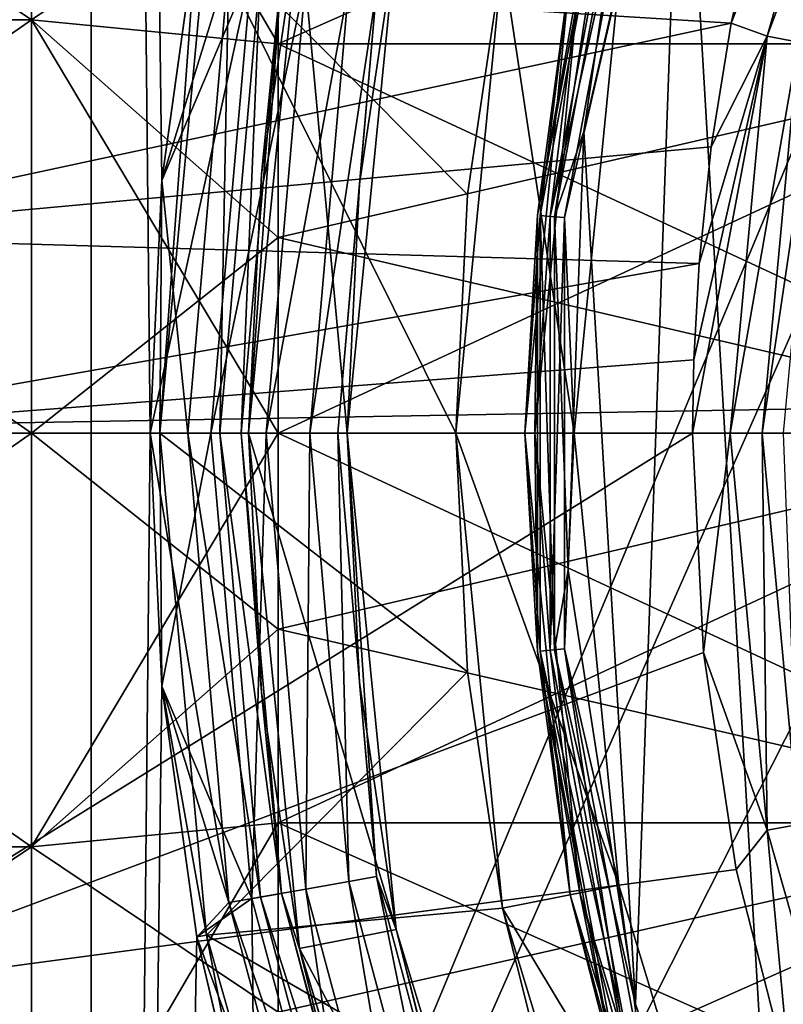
# Model space of a CAD drawing. Header units: millimetres. Extents: x -143 to 143, y -35 to 35.
# Tile 98 of 256: x -89.56 to -85.69, y -2.9 to 2.1. Entities that reach past the tile are written whole.
import ezdxf

# ---------------------------------------------------------------- set-up
doc = ezdxf.new("R2010")
doc.units = ezdxf.units.MM
doc.header["$LTSCALE"] = 65.185185
for name, color, linetype in [('113', 7, 'CONTINUOUS'), ('114', 7, 'CONTINUOUS'), ('115', 7, 'CONTINUOUS'), ('211', 7, 'CONTINUOUS'), ('212', 7, 'CONTINUOUS'), ('299', 7, 'CONTINUOUS'), ('300', 7, 'CONTINUOUS'), ('301', 7, 'CONTINUOUS'), ('302', 7, 'CONTINUOUS'), ('303', 7, 'CONTINUOUS'), ('304', 7, 'CONTINUOUS'), ('306', 7, 'CONTINUOUS'), ('307', 7, 'CONTINUOUS'), ('309', 7, 'CONTINUOUS'), ('439', 7, 'CONTINUOUS'), ('440', 7, 'CONTINUOUS'), ('443', 7, 'CONTINUOUS'), ('444', 7, 'CONTINUOUS'), ('445', 7, 'CONTINUOUS'), ('448', 7, 'CONTINUOUS'), ('449', 7, 'CONTINUOUS'), ('45', 7, 'CONTINUOUS'), ('450', 7, 'CONTINUOUS'), ('452', 7, 'CONTINUOUS'), ('453', 7, 'CONTINUOUS'), ('454', 7, 'CONTINUOUS'), ('48', 7, 'CONTINUOUS'), ('49', 7, 'CONTINUOUS'), ('50', 7, 'CONTINUOUS'), ('51', 7, 'CONTINUOUS'), ('52', 7, 'CONTINUOUS'), ('71', 7, 'CONTINUOUS'), ('90', 7, 'CONTINUOUS')]:
    doc.layers.add(name, color=color, linetype=linetype)

msp = doc.modelspace()

# ---------------------------------------------------------------- linework, layer by layer
at = {"layer": '113', "linetype": 'CONTINUOUS'}
for points in [[(-89.5, 14.6045, -14.5), (-68.5, 14.6045, -14.5), (-68.5, -14.6045, -14.5), (-89.5, 14.6045, -14.5)], [(-89.5, 14.6045, -14.5), (-68.5, -14.6045, -14.5), (-89.5, -14.6045, -14.5), (-89.5, 14.6045, -14.5)]]:
    msp.add_3dface(points, dxfattribs=at)
at = {"layer": '114', "linetype": 'CONTINUOUS'}
for points in [[(-89.5, 13.8702, -19.2355), (-89.5, 14.6045, -14.5), (-89.5, -14.6045, -14.5), (-89.5, 13.8702, -19.2355)], [(-89.5, 13.357, -24), (-89.5, 13.8702, -19.2355), (-89.5, -14.6045, -14.5), (-89.5, 13.357, -24)], [(-89.5, -13.357, -24), (-89.5, 13.357, -24), (-89.5, -13.8702, -19.2355), (-89.5, -13.357, -24)], [(-89.5, 13.357, -24), (-89.5, -14.6045, -14.5), (-89.5, -13.8702, -19.2355), (-89.5, 13.357, -24)]]:
    msp.add_3dface(points, dxfattribs=at)
at = {"layer": '115', "linetype": 'CONTINUOUS'}
for points in [[(-89.5, 13.357, -24), (-89.5, -13.357, -24), (-83.6071, -2.7964, -24), (-89.5, 13.357, -24)], [(-83.6071, 2.7965, -24), (-89.5, 13.357, -24), (-84.0004, 0.946, -24), (-83.6071, 2.7965, -24)], [(-84.0004, 0.946, -24), (-89.5, 13.357, -24), (-84.0004, -0.9459, -24), (-84.0004, 0.946, -24)], [(-84.0004, -0.9459, -24), (-89.5, 13.357, -24), (-83.6071, -2.7964, -24), (-84.0004, -0.9459, -24)], [(-83.6071, -2.7964, -24), (-89.5, -13.357, -24), (-82.8377, -4.5247, -24), (-83.6071, -2.7964, -24)]]:
    msp.add_3dface(points, dxfattribs=at)
at = {"layer": '211', "linetype": 'CONTINUOUS'}
for points in [[(-86.7204, 2.3313, -46.5677), (-86.95, 0, -46.5677), (-86.7204, 2.3313, -44.7), (-86.7204, 2.3313, -46.5677)], [(-86.7204, 2.3313, -44.7), (-86.95, 0, -46.5677), (-86.95, 0, -44.7), (-86.7204, 2.3313, -44.7)], [(-86.95, 0, -46.5677), (-86.7204, -2.3313, -46.5677), (-86.95, 0, -44.7), (-86.95, 0, -46.5677)], [(-86.95, 0, -44.7), (-86.7204, -2.3313, -46.5677), (-86.7204, -2.3313, -44.7), (-86.95, 0, -44.7)], [(-86.7204, -2.3313, -46.5677), (-86.0404, -4.5731, -46.5677), (-86.7204, -2.3313, -44.7), (-86.7204, -2.3313, -46.5677)], [(-86.7204, -2.3313, -44.7), (-86.0404, -4.5731, -46.5677), (-86.0404, -4.573, -44.7), (-86.7204, -2.3313, -44.7)]]:
    msp.add_3dface(points, dxfattribs=at)
at = {"layer": '212', "linetype": 'CONTINUOUS'}
for points in [[(-86.4681, 3.263, -44.6001), (-86.7204, 2.3313, -44.7), (-86.8724, 1.1001, -44.6001), (-86.4681, 3.263, -44.6001)], [(-86.3976, 3.2429, -44.5268), (-86.4681, 3.263, -44.6001), (-86.8724, 1.1001, -44.6001), (-86.3976, 3.2429, -44.5268)], [(-86.7994, 1.0934, -44.5268), (-86.3976, 3.2429, -44.5268), (-86.8724, 1.1001, -44.6001), (-86.7994, 1.0934, -44.5268)], [(-86.3976, 3.2429, -44.5268), (-86.7994, 1.0934, -44.5268), (-86.5242, 2.2923, -44.5), (-86.3976, 3.2429, -44.5268)], [(-86.7204, 2.3313, -44.7), (-86.95, 0, -44.7), (-86.8724, 1.1001, -44.6001), (-86.7204, 2.3313, -44.7)], [(-86.5242, 2.2923, -44.5), (-86.7994, 1.0934, -44.5268), (-86.75, 0, -44.5), (-86.5242, 2.2923, -44.5)], [(-86.8724, 1.1001, -44.6001), (-86.95, 0, -44.7), (-86.8724, -1.1001, -44.6001), (-86.8724, 1.1001, -44.6001)], [(-86.7994, 1.0934, -44.5268), (-86.8724, 1.1001, -44.6001), (-86.8724, -1.1001, -44.6001), (-86.7994, 1.0934, -44.5268)], [(-86.7994, -1.0934, -44.5268), (-86.7994, 1.0934, -44.5268), (-86.8724, -1.1001, -44.6001), (-86.7994, -1.0934, -44.5268)], [(-86.7994, 1.0934, -44.5268), (-86.7994, -1.0934, -44.5268), (-86.75, 0, -44.5), (-86.7994, 1.0934, -44.5268)], [(-86.95, 0, -44.7), (-86.7204, -2.3313, -44.7), (-86.8724, -1.1001, -44.6001), (-86.95, 0, -44.7)], [(-86.75, 0, -44.5), (-86.7994, -1.0934, -44.5268), (-86.5242, -2.2923, -44.5), (-86.75, 0, -44.5)], [(-86.7994, -1.0934, -44.5268), (-86.8724, -1.1001, -44.6001), (-86.4681, -3.263, -44.6001), (-86.7994, -1.0934, -44.5268)], [(-86.7994, -1.0934, -44.5268), (-86.3976, -3.2429, -44.5268), (-86.5242, -2.2923, -44.5), (-86.7994, -1.0934, -44.5268)], [(-86.3976, -3.2429, -44.5268), (-86.7994, -1.0934, -44.5268), (-86.4681, -3.263, -44.6001), (-86.3976, -3.2429, -44.5268)], [(-86.8724, -1.1001, -44.6001), (-86.7204, -2.3313, -44.7), (-86.4681, -3.263, -44.6001), (-86.8724, -1.1001, -44.6001)], [(-86.5242, -2.2923, -44.5), (-86.3976, -3.2429, -44.5268), (-85.8556, -4.4965, -44.5), (-86.5242, -2.2923, -44.5)], [(-86.7204, -2.3313, -44.7), (-86.0404, -4.573, -44.7), (-86.4681, -3.263, -44.6001), (-86.7204, -2.3313, -44.7)]]:
    msp.add_3dface(points, dxfattribs=at)
at = {"layer": '299', "linetype": 'CONTINUOUS'}
for points in [[(-88.8407, 1.2825, -56.5), (-88.6633, 2.5541, -56.5), (-88.85, 0, -56.5), (-88.8407, 1.2825, -56.5)], [(-88.85, 0, -56.5), (-88.6633, 2.5541, -56.5), (-88.6142, 2.5449, -56.5), (-88.85, 0, -56.5)], [(-88.9, 0, -56.5), (-88.8407, 1.2825, -56.5), (-88.85, 0, -56.5), (-88.9, 0, -56.5)], [(-88.8407, -1.2825, -56.5), (-88.9, 0, -56.5), (-88.85, 0, -56.5), (-88.8407, -1.2825, -56.5)], [(-88.6142, -2.5449, -56.5), (-88.8407, -1.2825, -56.5), (-88.85, 0, -56.5), (-88.6142, -2.5449, -56.5)], [(-88.6633, -2.5541, -56.5), (-88.8407, -1.2825, -56.5), (-88.6142, -2.5449, -56.5), (-88.6633, -2.5541, -56.5)], [(-88.3694, -3.8039, -56.5), (-88.6633, -2.5541, -56.5), (-88.6142, -2.5449, -56.5), (-88.3694, -3.8039, -56.5)], [(-87.9148, -5.0032, -56.5), (-88.3694, -3.8039, -56.5), (-88.6142, -2.5449, -56.5), (-87.9148, -5.0032, -56.5)]]:
    msp.add_3dface(points, dxfattribs=at)
at = {"layer": '300', "linetype": 'CONTINUOUS'}
for points in [[(-88.85, 0, -56.5), (-88.6142, 2.5449, -56.5), (-87.35, 0, -55), (-88.85, 0, -56.5)], [(-87.35, 0, -55), (-88.6142, 2.5449, -56.5), (-87.2905, 1.2105, -55), (-87.35, 0, -55)], [(-87.2905, 1.2105, -55), (-88.6142, 2.5449, -56.5), (-87.1127, 2.4094, -55), (-87.2905, 1.2105, -55)]]:
    msp.add_3dface(points, dxfattribs=at)
at = {"layer": '301', "linetype": 'CONTINUOUS'}
for points in [[(-88.6142, -2.5449, -56.5), (-88.85, 0, -56.5), (-87.2905, -1.2105, -55), (-88.6142, -2.5449, -56.5)], [(-88.85, 0, -56.5), (-87.35, 0, -55), (-87.2905, -1.2105, -55), (-88.85, 0, -56.5)], [(-87.1127, -2.4094, -55), (-88.6142, -2.5449, -56.5), (-87.2905, -1.2105, -55), (-87.1127, -2.4094, -55)], [(-86.8182, -3.585, -55), (-88.6142, -2.5449, -56.5), (-87.1127, -2.4094, -55), (-86.8182, -3.585, -55)], [(-87.9148, -5.0032, -56.5), (-88.6142, -2.5449, -56.5), (-86.8182, -3.585, -55), (-87.9148, -5.0032, -56.5)]]:
    msp.add_3dface(points, dxfattribs=at)
at = {"layer": '302', "linetype": 'CONTINUOUS'}
for points in [[(-87.2905, -1.2105, -55), (-87.35, 0, -55), (-87.1127, -2.4092, -44.5), (-87.2905, -1.2105, -55)], [(-87.1127, -2.4092, -44.5), (-87.35, 0, -55), (-87.35, 0, -44.5), (-87.1127, -2.4092, -44.5)], [(-87.1127, -2.4094, -55), (-87.2905, -1.2105, -55), (-87.1127, -2.4092, -44.5), (-87.1127, -2.4094, -55)], [(-86.4099, -4.7263, -44.5), (-87.1127, -2.4094, -55), (-87.1127, -2.4092, -44.5), (-86.4099, -4.7263, -44.5)], [(-86.8182, -3.585, -55), (-87.1127, -2.4094, -55), (-86.4099, -4.7263, -44.5), (-86.8182, -3.585, -55)]]:
    msp.add_3dface(points, dxfattribs=at)
at = {"layer": '303', "linetype": 'CONTINUOUS'}
for points in [[(-87.35, 0, -44.5), (-87.2905, 1.2105, -55), (-87.1127, 2.4092, -44.5), (-87.35, 0, -44.5)], [(-87.2905, 1.2105, -55), (-87.1127, 2.4094, -55), (-87.1127, 2.4092, -44.5), (-87.2905, 1.2105, -55)], [(-87.35, 0, -55), (-87.2905, 1.2105, -55), (-87.35, 0, -44.5), (-87.35, 0, -55)]]:
    msp.add_3dface(points, dxfattribs=at)
at = {"layer": '304', "linetype": 'CONTINUOUS'}
for points in [[(-86.75, 0, -44.5), (-87.35, 0, -44.5), (-87.1127, 2.4092, -44.5), (-86.75, 0, -44.5)], [(-86.5242, 2.2923, -44.5), (-86.75, 0, -44.5), (-87.1127, 2.4092, -44.5), (-86.5242, 2.2923, -44.5)], [(-86.75, 0, -44.5), (-86.5242, -2.2923, -44.5), (-87.35, 0, -44.5), (-86.75, 0, -44.5)], [(-86.5242, -2.2923, -44.5), (-87.1127, -2.4092, -44.5), (-87.35, 0, -44.5), (-86.5242, -2.2923, -44.5)], [(-86.5242, -2.2923, -44.5), (-85.8556, -4.4965, -44.5), (-87.1127, -2.4092, -44.5), (-86.5242, -2.2923, -44.5)], [(-85.8556, -4.4965, -44.5), (-86.4099, -4.7263, -44.5), (-87.1127, -2.4092, -44.5), (-85.8556, -4.4965, -44.5)]]:
    msp.add_3dface(points, dxfattribs=at)
at = {"layer": '306', "linetype": 'CONTINUOUS'}
for points in [[(-86.15, 0, -41.5), (-86.0945, -1.1112, -41.5), (-85.959, 0, -41.5379), (-86.15, 0, -41.5)], [(-85.959, 0, -41.5379), (-86.0945, -1.1112, -41.5), (-85.7724, -2.0137, -41.5379), (-85.959, 0, -41.5379)], [(-85.959, 0, -41.5379), (-85.7724, -2.0137, -41.5379), (-85.7966, 0, -41.6463), (-85.959, 0, -41.5379)], [(-85.6881, 0, -41.8087), (-85.7966, 0, -41.6463), (-85.6128, -1.9839, -41.6463), (-85.6881, 0, -41.8087)], [(-85.7966, 0, -41.6463), (-85.7724, -2.0137, -41.5379), (-85.6128, -1.9839, -41.6463), (-85.7966, 0, -41.6463)], [(-86.0945, -1.1112, -41.5), (-85.9283, -2.2126, -41.5), (-85.7724, -2.0137, -41.5379), (-86.0945, -1.1112, -41.5)], [(-85.7724, -2.0137, -41.5379), (-85.219, -3.9589, -41.5379), (-85.6128, -1.9839, -41.6463), (-85.7724, -2.0137, -41.5379)], [(-85.9283, -2.2126, -41.5), (-85.653, -3.2919, -41.5), (-85.7724, -2.0137, -41.5379), (-85.9283, -2.2126, -41.5)], [(-85.7724, -2.0137, -41.5379), (-85.653, -3.2919, -41.5), (-85.219, -3.9589, -41.5379), (-85.7724, -2.0137, -41.5379)]]:
    msp.add_3dface(points, dxfattribs=at)
at = {"layer": '307', "linetype": 'CONTINUOUS'}
for points in [[(-85.7569, 2.9348, -41.5), (-85.9543, 2.0796, -41.5), (-85.219, 3.9589, -41.5379), (-85.7569, 2.9348, -41.5)], [(-85.219, 3.9589, -41.5379), (-85.9543, 2.0796, -41.5), (-85.7724, 2.0137, -41.5379), (-85.219, 3.9589, -41.5379)], [(-85.219, 3.9589, -41.5379), (-85.7724, 2.0137, -41.5379), (-85.0675, 3.9002, -41.6463), (-85.219, 3.9589, -41.5379)], [(-85.0675, 3.9002, -41.6463), (-85.7724, 2.0137, -41.5379), (-85.6128, 1.9839, -41.6463), (-85.0675, 3.9002, -41.6463)], [(-85.9543, 2.0796, -41.5), (-86.055, 1.4526, -41.5), (-85.7724, 2.0137, -41.5379), (-85.9543, 2.0796, -41.5)], [(-86.15, 0, -41.5), (-85.959, 0, -41.5379), (-85.7724, 2.0137, -41.5379), (-86.15, 0, -41.5)], [(-86.1438, 0.3725, -41.5), (-86.15, 0, -41.5), (-85.7724, 2.0137, -41.5379), (-86.1438, 0.3725, -41.5)], [(-86.1166, 0.8616, -41.5), (-86.1438, 0.3725, -41.5), (-85.7724, 2.0137, -41.5379), (-86.1166, 0.8616, -41.5)], [(-86.055, 1.4526, -41.5), (-86.1166, 0.8616, -41.5), (-85.7724, 2.0137, -41.5379), (-86.055, 1.4526, -41.5)], [(-85.7724, 2.0137, -41.5379), (-85.959, 0, -41.5379), (-85.6128, 1.9839, -41.6463), (-85.7724, 2.0137, -41.5379)], [(-85.959, 0, -41.5379), (-85.7966, 0, -41.6463), (-85.6128, 1.9839, -41.6463), (-85.959, 0, -41.5379)], [(-85.7966, 0, -41.6463), (-85.5061, 1.9639, -41.8087), (-85.6128, 1.9839, -41.6463), (-85.7966, 0, -41.6463)], [(-85.7966, 0, -41.6463), (-85.6881, 0, -41.8087), (-85.5061, 1.9639, -41.8087), (-85.7966, 0, -41.6463)]]:
    msp.add_3dface(points, dxfattribs=at)
at = {"layer": '309', "linetype": 'CONTINUOUS'}
for points in [[(-85.9543, 2.0796, -41.5), (-85.7569, 2.9348, -41.5), (-90.8215, 2.3834, -41.5), (-85.9543, 2.0796, -41.5)], [(-90.9687, 1.0005, -41.5), (-85.9543, 2.0796, -41.5), (-90.8215, 2.3834, -41.5), (-90.9687, 1.0005, -41.5)], [(-86.055, 1.4526, -41.5), (-85.9543, 2.0796, -41.5), (-90.9687, 1.0005, -41.5), (-86.055, 1.4526, -41.5)], [(-86.1166, 0.8616, -41.5), (-86.055, 1.4526, -41.5), (-90.9687, 1.0005, -41.5), (-86.1166, 0.8616, -41.5)], [(-90.9999, 0, -41.5), (-86.1166, 0.8616, -41.5), (-90.9687, 1.0005, -41.5), (-90.9999, 0, -41.5)], [(-86.1438, 0.3725, -41.5), (-86.1166, 0.8616, -41.5), (-90.9999, 0, -41.5), (-86.1438, 0.3725, -41.5)], [(-86.15, 0, -41.5), (-86.1438, 0.3725, -41.5), (-90.9999, 0, -41.5), (-86.15, 0, -41.5)], [(-86.15, 0, -41.5), (-90.9999, 0, -41.5), (-90.7433, -2.8546, -41.5), (-86.15, 0, -41.5)], [(-86.0945, -1.1112, -41.5), (-86.15, 0, -41.5), (-90.7433, -2.8546, -41.5), (-86.0945, -1.1112, -41.5)], [(-85.9283, -2.2126, -41.5), (-86.0945, -1.1112, -41.5), (-90.7433, -2.8546, -41.5), (-85.9283, -2.2126, -41.5)], [(-85.653, -3.2919, -41.5), (-85.9283, -2.2126, -41.5), (-90.7433, -2.8546, -41.5), (-85.653, -3.2919, -41.5)], [(-89.9808, -5.6193, -41.5), (-85.653, -3.2919, -41.5), (-90.7433, -2.8546, -41.5), (-89.9808, -5.6193, -41.5)]]:
    msp.add_3dface(points, dxfattribs=at)
at = {"layer": '439', "linetype": 'CONTINUOUS'}
for points in [[(-91.3655, -28.3678, -57), (-91.3656, 28.3677, -57), (-89.199, 29.5119, -57), (-91.3655, -28.3678, -57)], [(-89.1989, -29.5119, -57), (-91.3655, -28.3678, -57), (-89.199, 29.5119, -57), (-89.1989, -29.5119, -57)], [(-89.1989, -29.5119, -57), (-89.199, 29.5119, -57), (-88.9, 0, -57), (-89.1989, -29.5119, -57)], [(-88.9, 0, -57), (-89.199, 29.5119, -57), (-88.8406, 1.2834, -57), (-88.9, 0, -57)], [(-88.8406, 1.2834, -57), (-89.199, 29.5119, -57), (-88.663, 2.5558, -57), (-88.8406, 1.2834, -57)], [(-88.8406, -1.2833, -57), (-89.1989, -29.5119, -57), (-88.9, 0, -57), (-88.8406, -1.2833, -57)], [(-88.663, -2.5557, -57), (-89.1989, -29.5119, -57), (-88.8406, -1.2833, -57), (-88.663, -2.5557, -57)], [(-88.3687, -3.8064, -57), (-89.1989, -29.5119, -57), (-88.663, -2.5557, -57), (-88.3687, -3.8064, -57)]]:
    msp.add_3dface(points, dxfattribs=at)
at = {"layer": '440', "linetype": 'CONTINUOUS'}
for points in [[(-88.3355, 1.3134, -57.5), (-88.2338, 2.3335, -57.309), (-88.1425, 2.6142, -57.5), (-88.3355, 1.3134, -57.5)], [(-88.8406, 1.2834, -57), (-88.663, 2.5558, -57), (-88.5004, 2.3805, -57.0381), (-88.8406, 1.2834, -57)], [(-88.8406, 1.2834, -57), (-88.5004, 2.3805, -57.0381), (-88.7087, 0, -57.0381), (-88.8406, 1.2834, -57)], [(-88.5004, 2.3805, -57.0381), (-88.5463, 0, -57.1466), (-88.7087, 0, -57.0381), (-88.5004, 2.3805, -57.0381)], [(-88.3405, 2.3523, -57.1466), (-88.5463, 0, -57.1466), (-88.5004, 2.3805, -57.0381), (-88.3405, 2.3523, -57.1466)], [(-88.3405, 2.3523, -57.1466), (-88.4379, 0, -57.309), (-88.5463, 0, -57.1466), (-88.3405, 2.3523, -57.1466)], [(-88.2338, 2.3335, -57.309), (-88.4379, 0, -57.309), (-88.3405, 2.3523, -57.1466), (-88.2338, 2.3335, -57.309)], [(-88.4379, 0, -57.309), (-88.2338, 2.3335, -57.309), (-88.4, 0, -57.5), (-88.4379, 0, -57.309)], [(-88.4, 0, -57.5), (-88.2338, 2.3335, -57.309), (-88.3355, 1.3134, -57.5), (-88.4, 0, -57.5)], [(-88.9, 0, -57), (-88.8406, 1.2834, -57), (-88.7087, 0, -57.0381), (-88.9, 0, -57)], [(-88.8406, -1.2833, -57), (-88.9, 0, -57), (-88.5004, -2.3805, -57.0381), (-88.8406, -1.2833, -57)], [(-88.9, 0, -57), (-88.7087, 0, -57.0381), (-88.5004, -2.3805, -57.0381), (-88.9, 0, -57)], [(-88.5463, 0, -57.1466), (-88.3405, -2.3523, -57.1466), (-88.7087, 0, -57.0381), (-88.5463, 0, -57.1466)], [(-88.7087, 0, -57.0381), (-88.3405, -2.3523, -57.1466), (-88.5004, -2.3805, -57.0381), (-88.7087, 0, -57.0381)], [(-88.4379, 0, -57.309), (-88.2338, -2.3335, -57.309), (-88.5463, 0, -57.1466), (-88.4379, 0, -57.309)], [(-88.5463, 0, -57.1466), (-88.2338, -2.3335, -57.309), (-88.3405, -2.3523, -57.1466), (-88.5463, 0, -57.1466)], [(-88.2338, -2.3335, -57.309), (-88.4379, 0, -57.309), (-88.3355, -1.3134, -57.5), (-88.2338, -2.3335, -57.309)], [(-88.3355, -1.3134, -57.5), (-88.4379, 0, -57.309), (-88.4, 0, -57.5), (-88.3355, -1.3134, -57.5)], [(-88.663, -2.5557, -57), (-88.8406, -1.2833, -57), (-88.5004, -2.3805, -57.0381), (-88.663, -2.5557, -57)], [(-88.1425, -2.6142, -57.5), (-88.2338, -2.3335, -57.309), (-88.3355, -1.3134, -57.5), (-88.1425, -2.6142, -57.5)], [(-88.2338, -2.3335, -57.309), (-87.6275, -4.596, -57.309), (-88.3405, -2.3523, -57.1466), (-88.2338, -2.3335, -57.309)], [(-87.6275, -4.596, -57.309), (-88.2338, -2.3335, -57.309), (-87.823, -3.8898, -57.5), (-87.6275, -4.596, -57.309)], [(-87.823, -3.8898, -57.5), (-88.2338, -2.3335, -57.309), (-88.1425, -2.6142, -57.5), (-87.823, -3.8898, -57.5)], [(-88.663, -2.5557, -57), (-88.5004, -2.3805, -57.0381), (-87.8819, -4.6886, -57.0381), (-88.663, -2.5557, -57)], [(-88.3405, -2.3523, -57.1466), (-87.7294, -4.6331, -57.1466), (-88.5004, -2.3805, -57.0381), (-88.3405, -2.3523, -57.1466)], [(-88.5004, -2.3805, -57.0381), (-87.7294, -4.6331, -57.1466), (-87.8819, -4.6886, -57.0381), (-88.5004, -2.3805, -57.0381)], [(-88.3405, -2.3523, -57.1466), (-87.6275, -4.596, -57.309), (-87.7294, -4.6331, -57.1466), (-88.3405, -2.3523, -57.1466)], [(-88.3687, -3.8064, -57), (-88.663, -2.5557, -57), (-87.8819, -4.6886, -57.0381), (-88.3687, -3.8064, -57)]]:
    msp.add_3dface(points, dxfattribs=at)
at = {"layer": '443', "linetype": 'CONTINUOUS'}
for points in [[(-88.4, -0.0001, -61), (-88.3355, 1.3134, -57.5), (-88.1426, 2.614, -61), (-88.4, -0.0001, -61)], [(-88.3355, 1.3134, -57.5), (-88.1425, 2.6142, -57.5), (-88.1426, 2.614, -61), (-88.3355, 1.3134, -57.5)], [(-88.4, 0, -57.5), (-88.3355, 1.3134, -57.5), (-88.4, -0.0001, -61), (-88.4, 0, -57.5)], [(-88.3355, -1.3134, -57.5), (-88.4, 0, -57.5), (-88.4, -0.0001, -61), (-88.3355, -1.3134, -57.5)], [(-88.1426, -2.6141, -61), (-88.3355, -1.3134, -57.5), (-88.4, -0.0001, -61), (-88.1426, -2.6141, -61)], [(-88.1425, -2.6142, -57.5), (-88.3355, -1.3134, -57.5), (-88.1426, -2.6141, -61), (-88.1425, -2.6142, -57.5)], [(-87.3801, -5.1277, -61), (-88.1425, -2.6142, -57.5), (-88.1426, -2.6141, -61), (-87.3801, -5.1277, -61)], [(-87.823, -3.8898, -57.5), (-88.1425, -2.6142, -57.5), (-87.3801, -5.1277, -61), (-87.823, -3.8898, -57.5)]]:
    msp.add_3dface(points, dxfattribs=at)
at = {"layer": '444', "linetype": 'CONTINUOUS'}
for points in [[(-88.4, -0.0001, -61), (-88.1426, 2.614, -61), (-87.9, 0, -61), (-88.4, -0.0001, -61)], [(-87.9, 0, -61), (-88.1426, 2.614, -61), (-87.6522, 2.5165, -61), (-87.9, 0, -61)], [(-87.6522, -2.5164, -61), (-88.4, -0.0001, -61), (-87.9, 0, -61), (-87.6522, -2.5164, -61)], [(-88.1426, -2.6141, -61), (-88.4, -0.0001, -61), (-87.6522, -2.5164, -61), (-88.1426, -2.6141, -61)], [(-86.9181, -4.9364, -61), (-88.1426, -2.6141, -61), (-87.6522, -2.5164, -61), (-86.9181, -4.9364, -61)], [(-87.3801, -5.1277, -61), (-88.1426, -2.6141, -61), (-86.9181, -4.9364, -61), (-87.3801, -5.1277, -61)]]:
    msp.add_3dface(points, dxfattribs=at)
at = {"layer": '445', "linetype": 'CONTINUOUS'}
for points in [[(-87.9, 0, -61), (-87.6522, 2.5165, -61), (-87.8379, 1.2644, -57.5), (-87.9, 0, -61)], [(-87.8379, 1.2644, -57.5), (-87.6522, 2.5165, -61), (-87.6521, 2.5167, -57.5), (-87.8379, 1.2644, -57.5)], [(-87.9, 0, -57.5), (-87.9, 0, -61), (-87.8379, 1.2644, -57.5), (-87.9, 0, -57.5)], [(-87.6522, -2.5164, -61), (-87.9, 0, -61), (-87.8379, -1.2644, -57.5), (-87.6522, -2.5164, -61)], [(-87.8379, -1.2644, -57.5), (-87.9, 0, -61), (-87.9, 0, -57.5), (-87.8379, -1.2644, -57.5)], [(-87.6521, -2.5167, -57.5), (-87.6522, -2.5164, -61), (-87.8379, -1.2644, -57.5), (-87.6521, -2.5167, -57.5)], [(-86.9181, -4.9364, -61), (-87.6522, -2.5164, -61), (-87.3445, -3.7447, -57.5), (-86.9181, -4.9364, -61)], [(-87.3445, -3.7447, -57.5), (-87.6522, -2.5164, -61), (-87.6521, -2.5167, -57.5), (-87.3445, -3.7447, -57.5)]]:
    msp.add_3dface(points, dxfattribs=at)
at = {"layer": '448', "linetype": 'CONTINUOUS'}
for points in [[(-88.6633, 2.5541, -56.5), (-88.8407, 1.2825, -56.5), (-88.3845, 2.36, -56.5489), (-88.6633, 2.5541, -56.5)], [(-87.8379, 1.2644, -57.5), (-87.6521, 2.5167, -57.5), (-87.7519, 2.2485, -57.1919), (-87.8379, 1.2644, -57.5)], [(-88.8407, 1.2825, -56.5), (-88.9, 0, -56.5), (-88.3845, 2.36, -56.5489), (-88.8407, 1.2825, -56.5)], [(-88.3845, 2.36, -56.5489), (-88.9, 0, -56.5), (-88.591, 0, -56.5489), (-88.3845, 2.36, -56.5489)], [(-88.3845, 2.36, -56.5489), (-88.591, 0, -56.5489), (-88.1097, 2.3116, -56.6912), (-88.3845, 2.36, -56.5489)], [(-88.1097, 2.3116, -56.6912), (-88.591, 0, -56.5489), (-88.312, 0, -56.6912), (-88.1097, 2.3116, -56.6912)], [(-88.1097, 2.3116, -56.6912), (-88.312, 0, -56.6912), (-87.8917, 2.2732, -56.9127), (-88.1097, 2.3116, -56.6912)], [(-87.8917, 2.2732, -56.9127), (-88.312, 0, -56.6912), (-88.0906, 0, -56.9127), (-87.8917, 2.2732, -56.9127)], [(-87.8917, 2.2732, -56.9127), (-88.0906, 0, -56.9127), (-87.7519, 2.2485, -57.1919), (-87.8917, 2.2732, -56.9127)], [(-87.7519, 2.2485, -57.1919), (-88.0906, 0, -56.9127), (-87.9487, 0, -57.1919), (-87.7519, 2.2485, -57.1919)], [(-87.8379, 1.2644, -57.5), (-87.7519, 2.2485, -57.1919), (-87.9487, 0, -57.1919), (-87.8379, 1.2644, -57.5)], [(-87.9, 0, -57.5), (-87.8379, 1.2644, -57.5), (-87.9487, 0, -57.1919), (-87.9, 0, -57.5)], [(-88.9, 0, -56.5), (-88.8407, -1.2825, -56.5), (-88.591, 0, -56.5489), (-88.9, 0, -56.5)], [(-88.591, 0, -56.5489), (-88.8407, -1.2825, -56.5), (-88.3845, -2.36, -56.5489), (-88.591, 0, -56.5489)], [(-88.591, 0, -56.5489), (-88.3845, -2.36, -56.5489), (-88.312, 0, -56.6912), (-88.591, 0, -56.5489)], [(-88.312, 0, -56.6912), (-88.3845, -2.36, -56.5489), (-88.1097, -2.3116, -56.6912), (-88.312, 0, -56.6912)], [(-88.312, 0, -56.6912), (-88.1097, -2.3116, -56.6912), (-88.0906, 0, -56.9127), (-88.312, 0, -56.6912)], [(-88.0906, 0, -56.9127), (-88.1097, -2.3116, -56.6912), (-87.8917, -2.2732, -56.9127), (-88.0906, 0, -56.9127)], [(-88.0906, 0, -56.9127), (-87.8917, -2.2732, -56.9127), (-87.9487, 0, -57.1919), (-88.0906, 0, -56.9127)], [(-87.9, 0, -57.5), (-87.9487, 0, -57.1919), (-87.7519, -2.2485, -57.1919), (-87.9, 0, -57.5)], [(-87.9487, 0, -57.1919), (-87.8917, -2.2732, -56.9127), (-87.7519, -2.2485, -57.1919), (-87.9487, 0, -57.1919)], [(-87.8379, -1.2644, -57.5), (-87.9, 0, -57.5), (-87.7519, -2.2485, -57.1919), (-87.8379, -1.2644, -57.5)], [(-88.8407, -1.2825, -56.5), (-88.6633, -2.5541, -56.5), (-88.3845, -2.36, -56.5489), (-88.8407, -1.2825, -56.5)], [(-87.6521, -2.5167, -57.5), (-87.8379, -1.2644, -57.5), (-87.7519, -2.2485, -57.1919), (-87.6521, -2.5167, -57.5)], [(-88.1097, -2.3116, -56.6912), (-87.5092, -4.553, -56.6912), (-87.8917, -2.2732, -56.9127), (-88.1097, -2.3116, -56.6912)], [(-87.8917, -2.2732, -56.9127), (-87.3012, -4.4773, -56.9127), (-87.7519, -2.2485, -57.1919), (-87.8917, -2.2732, -56.9127)], [(-87.8917, -2.2732, -56.9127), (-87.5092, -4.553, -56.6912), (-87.3012, -4.4773, -56.9127), (-87.8917, -2.2732, -56.9127)], [(-87.6521, -2.5167, -57.5), (-87.7519, -2.2485, -57.1919), (-87.1678, -4.4287, -57.1919), (-87.6521, -2.5167, -57.5)], [(-87.7519, -2.2485, -57.1919), (-87.3012, -4.4773, -56.9127), (-87.1678, -4.4287, -57.1919), (-87.7519, -2.2485, -57.1919)], [(-88.3845, -2.36, -56.5489), (-87.7713, -4.6484, -56.5489), (-88.1097, -2.3116, -56.6912), (-88.3845, -2.36, -56.5489)], [(-88.1097, -2.3116, -56.6912), (-87.7713, -4.6484, -56.5489), (-87.5092, -4.553, -56.6912), (-88.1097, -2.3116, -56.6912)], [(-88.6633, -2.5541, -56.5), (-88.3694, -3.8039, -56.5), (-88.3845, -2.36, -56.5489), (-88.6633, -2.5541, -56.5)], [(-88.3845, -2.36, -56.5489), (-88.3694, -3.8039, -56.5), (-87.7713, -4.6484, -56.5489), (-88.3845, -2.36, -56.5489)], [(-87.3445, -3.7447, -57.5), (-87.6521, -2.5167, -57.5), (-87.1678, -4.4287, -57.1919), (-87.3445, -3.7447, -57.5)]]:
    msp.add_3dface(points, dxfattribs=at)
at = {"layer": '449', "linetype": 'CONTINUOUS'}
for points in [[(-91.3655, 28.3678, -56.5), (-91.3656, -28.3677, -56.5), (-89.199, -29.5119, -56.5), (-91.3655, 28.3678, -56.5)], [(-89.95, -5.7007, -56.5), (-91.3655, 28.3678, -56.5), (-89.199, -29.5119, -56.5), (-89.95, -5.7007, -56.5)]]:
    msp.add_3dface(points, dxfattribs=at)
at = {"layer": '45', "linetype": 'CONTINUOUS'}
for points in [[(-92.5, -15.0162, -31.5), (-92.5, 15.0162, -31.5), (-84.8491, 3.34, -31.5), (-92.5, -15.0162, -31.5)], [(-85.3261, 1.2376, -31.5), (-92.5, -15.0162, -31.5), (-84.8491, 3.34, -31.5), (-85.3261, 1.2376, -31.5)], [(-85.3594, -0.918, -31.5), (-92.5, -15.0162, -31.5), (-85.3261, 1.2376, -31.5), (-85.3594, -0.918, -31.5)], [(-92.5, -15.0162, -31.5), (-72.8774, -10.1811, -31.5), (64.6406, -0.918, -31.5), (-92.5, -15.0162, -31.5)], [(-84.9476, -3.0341, -31.5), (-92.5, -15.0162, -31.5), (-85.3594, -0.918, -31.5), (-84.9476, -3.0341, -31.5)], [(65.0524, -3.0341, -31.5), (-92.5, -15.0162, -31.5), (64.6406, -0.918, -31.5), (65.0524, -3.0341, -31.5)]]:
    msp.add_3dface(points, dxfattribs=at)
at = {"layer": '450', "linetype": 'CONTINUOUS'}
for points in [[(-86.2044, 3.7015, -48.5), (-85.3095, 5.7406, -48.5), (-85.6915, -4.9931, -48.5), (-86.2044, 3.7015, -48.5)], [(-85.6915, -4.9931, -48.5), (-85.3095, 5.7406, -48.5), (-84.5631, -6.9129, -48.5), (-85.6915, -4.9931, -48.5)], [(-86.7003, 1.5306, -48.5), (-86.2044, 3.7015, -48.5), (-86.4392, -2.8956, -48.5), (-86.7003, 1.5306, -48.5)], [(-86.4392, -2.8956, -48.5), (-86.2044, 3.7015, -48.5), (-85.6915, -4.9931, -48.5), (-86.4392, -2.8956, -48.5)], [(-86.7795, -0.6949, -48.5), (-86.7003, 1.5306, -48.5), (-86.4392, -2.8956, -48.5), (-86.7795, -0.6949, -48.5)]]:
    msp.add_3dface(points, dxfattribs=at)
at = {"layer": '452', "linetype": 'CONTINUOUS'}
for points in [[(-86.2044, 3.7015, -48.5), (-86.7003, 1.5306, -48.5), (-86.4457, 3.2566, -48.4732), (-86.2044, 3.7015, -48.5)], [(-86.8492, 1.098, -48.4732), (-86.9222, 1.1048, -48.3999), (-86.5162, 3.2766, -48.3999), (-86.8492, 1.098, -48.4732)], [(-86.9222, 1.1048, -48.3999), (-86.7694, 2.3411, -48.3), (-86.5162, 3.2766, -48.3999), (-86.9222, 1.1048, -48.3999)], [(-86.4457, 3.2566, -48.4732), (-86.8492, 1.098, -48.4732), (-86.5162, 3.2766, -48.3999), (-86.4457, 3.2566, -48.4732)], [(-86.4457, 3.2566, -48.4732), (-86.7003, 1.5306, -48.5), (-86.8492, 1.098, -48.4732), (-86.4457, 3.2566, -48.4732)], [(-87, 0, -48.3), (-86.7694, 2.3411, -48.3), (-86.9222, 1.1048, -48.3999), (-87, 0, -48.3)], [(-86.7003, 1.5306, -48.5), (-86.7795, -0.6949, -48.5), (-86.8492, 1.098, -48.4732), (-86.7003, 1.5306, -48.5)], [(-86.9222, -1.1048, -48.3999), (-87, 0, -48.3), (-86.9222, 1.1048, -48.3999), (-86.9222, -1.1048, -48.3999)], [(-86.8492, 1.098, -48.4732), (-86.8492, -1.098, -48.4732), (-86.9222, 1.1048, -48.3999), (-86.8492, 1.098, -48.4732)], [(-86.8492, -1.098, -48.4732), (-86.9222, -1.1048, -48.3999), (-86.9222, 1.1048, -48.3999), (-86.8492, -1.098, -48.4732)], [(-86.8492, 1.098, -48.4732), (-86.7795, -0.6949, -48.5), (-86.8492, -1.098, -48.4732), (-86.8492, 1.098, -48.4732)], [(-86.7694, -2.3411, -48.3), (-87, 0, -48.3), (-86.9222, -1.1048, -48.3999), (-86.7694, -2.3411, -48.3)], [(-86.7795, -0.6949, -48.5), (-86.4392, -2.8956, -48.5), (-86.8492, -1.098, -48.4732), (-86.7795, -0.6949, -48.5)], [(-86.8492, -1.098, -48.4732), (-86.4457, -3.2566, -48.4732), (-86.9222, -1.1048, -48.3999), (-86.8492, -1.098, -48.4732)], [(-86.8492, -1.098, -48.4732), (-86.4392, -2.8956, -48.5), (-86.4457, -3.2566, -48.4732), (-86.8492, -1.098, -48.4732)], [(-86.4457, -3.2566, -48.4732), (-86.5162, -3.2766, -48.3999), (-86.9222, -1.1048, -48.3999), (-86.4457, -3.2566, -48.4732)], [(-86.5162, -3.2766, -48.3999), (-86.7694, -2.3411, -48.3), (-86.9222, -1.1048, -48.3999), (-86.5162, -3.2766, -48.3999)], [(-86.0866, -4.5922, -48.3), (-86.7694, -2.3411, -48.3), (-86.5162, -3.2766, -48.3999), (-86.0866, -4.5922, -48.3)], [(-86.4392, -2.8956, -48.5), (-85.6915, -4.9931, -48.5), (-86.4457, -3.2566, -48.4732), (-86.4392, -2.8956, -48.5)]]:
    msp.add_3dface(points, dxfattribs=at)
at = {"layer": '453', "linetype": 'CONTINUOUS'}
for points in [[(-86.7694, 2.3411, -48.3), (-87, 0, -48.3), (-86.7694, 2.3411, -46.7), (-86.7694, 2.3411, -48.3)], [(-86.7694, 2.3411, -46.7), (-87, 0, -48.3), (-87, 0, -46.7), (-86.7694, 2.3411, -46.7)], [(-87, 0, -48.3), (-86.7694, -2.3411, -48.3), (-87, 0, -46.7), (-87, 0, -48.3)], [(-87, 0, -46.7), (-86.7694, -2.3411, -48.3), (-86.7694, -2.3411, -46.7), (-87, 0, -46.7)], [(-86.7694, -2.3411, -48.3), (-86.0866, -4.5922, -48.3), (-86.7694, -2.3411, -46.7), (-86.7694, -2.3411, -48.3)], [(-86.7694, -2.3411, -46.7), (-86.0866, -4.5922, -48.3), (-86.0866, -4.5922, -46.7), (-86.7694, -2.3411, -46.7)]]:
    msp.add_3dface(points, dxfattribs=at)
at = {"layer": '454', "linetype": 'CONTINUOUS'}
for points in [[(-86.9359, 1.106, -46.6293), (-86.7204, 2.3313, -46.5677), (-86.5295, 3.2804, -46.6293), (-86.9359, 1.106, -46.6293)], [(-86.7694, 2.3411, -46.7), (-86.9359, 1.106, -46.6293), (-86.5295, 3.2804, -46.6293), (-86.7694, 2.3411, -46.7)], [(-86.7694, 2.3411, -46.7), (-87, 0, -46.7), (-86.9359, 1.106, -46.6293), (-86.7694, 2.3411, -46.7)], [(-86.95, 0, -46.5677), (-86.7204, 2.3313, -46.5677), (-86.9359, 1.106, -46.6293), (-86.95, 0, -46.5677)], [(-87, 0, -46.7), (-86.9359, -1.106, -46.6293), (-86.9359, 1.106, -46.6293), (-87, 0, -46.7)], [(-86.9359, -1.106, -46.6293), (-86.95, 0, -46.5677), (-86.9359, 1.106, -46.6293), (-86.9359, -1.106, -46.6293)], [(-87, 0, -46.7), (-86.7694, -2.3411, -46.7), (-86.9359, -1.106, -46.6293), (-87, 0, -46.7)], [(-86.7204, -2.3313, -46.5677), (-86.95, 0, -46.5677), (-86.9359, -1.106, -46.6293), (-86.7204, -2.3313, -46.5677)], [(-86.5295, -3.2804, -46.6293), (-86.7204, -2.3313, -46.5677), (-86.9359, -1.106, -46.6293), (-86.5295, -3.2804, -46.6293)], [(-86.7694, -2.3411, -46.7), (-86.5295, -3.2804, -46.6293), (-86.9359, -1.106, -46.6293), (-86.7694, -2.3411, -46.7)], [(-86.7694, -2.3411, -46.7), (-86.0866, -4.5922, -46.7), (-86.5295, -3.2804, -46.6293), (-86.7694, -2.3411, -46.7)], [(-86.0404, -4.5731, -46.5677), (-86.7204, -2.3313, -46.5677), (-86.5295, -3.2804, -46.6293), (-86.0404, -4.5731, -46.5677)]]:
    msp.add_3dface(points, dxfattribs=at)
at = {"layer": '48', "linetype": 'CONTINUOUS'}
for points in [[(-89.5, 2.0974, 10.5434), (-92.5, 4.114, 9.9316), (-89.5, 4.1141, 9.9316), (-89.5, 2.0974, 10.5434)], [(-89.5, 4.1141, -9.9316), (-92.5, 2.0975, -10.5434), (-89.5, 2.0974, -10.5434), (-89.5, 4.1141, -9.9316)], [(-92.5, 2.0974, 10.5434), (-92.5, 4.114, 9.9316), (-89.5, 2.0974, 10.5434), (-92.5, 2.0974, 10.5434)], [(-92.5, 2.0975, -10.5434), (-92.5, 0, -10.75), (-89.5, 2.0974, -10.5434), (-92.5, 2.0975, -10.5434)], [(-92.5, 0, 10.75), (-92.5, 2.0974, 10.5434), (-89.5, 0, 10.75), (-92.5, 0, 10.75)], [(-89.5, 0, 10.75), (-92.5, 2.0974, 10.5434), (-89.5, 2.0974, 10.5434), (-89.5, 0, 10.75)], [(-89.5, 2.0974, -10.5434), (-92.5, 0, -10.75), (-89.5, 0, -10.75), (-89.5, 2.0974, -10.5434)]]:
    msp.add_3dface(points, dxfattribs=at)
at = {"layer": '49', "linetype": 'CONTINUOUS'}
for points in [[(-92.5, -2.0975, 10.5434), (-92.5, 0, 10.75), (-89.5, -2.0974, 10.5434), (-92.5, -2.0975, 10.5434)], [(-92.5, 0, 10.75), (-89.5, 0, 10.75), (-89.5, -2.0974, 10.5434), (-92.5, 0, 10.75)], [(-92.5, 0, -10.75), (-92.5, -2.0974, -10.5434), (-89.5, 0, -10.75), (-92.5, 0, -10.75)], [(-89.5, 0, -10.75), (-92.5, -2.0974, -10.5434), (-89.5, -2.0974, -10.5434), (-89.5, 0, -10.75)], [(-92.5, -2.0974, -10.5434), (-92.5, -4.114, -9.9316), (-89.5, -2.0974, -10.5434), (-92.5, -2.0974, -10.5434)], [(-89.5, -2.0974, -10.5434), (-92.5, -4.114, -9.9316), (-89.5, -4.1141, -9.9316), (-89.5, -2.0974, -10.5434)], [(-89.5, -4.1141, 9.9316), (-92.5, -2.0975, 10.5434), (-89.5, -2.0974, 10.5434), (-89.5, -4.1141, 9.9316)], [(-92.5, -4.1141, 9.9316), (-92.5, -2.0975, 10.5434), (-89.5, -4.1141, 9.9316), (-92.5, -4.1141, 9.9316)]]:
    msp.add_3dface(points, dxfattribs=at)
at = {"layer": '50', "linetype": 'CONTINUOUS'}
for points in [[(-89.5, -2.0974, 10.5434), (-89.5, 0, 10.75), (-88.25, -0.993, 9.448), (-89.5, -2.0974, 10.5434)], [(-88.25, -0.993, 9.448), (-89.5, 0, 10.75), (-88.25, 0, 9.5), (-88.25, -0.993, 9.448)], [(-89.5, 0, -10.75), (-89.5, -2.0974, -10.5434), (-88.25, 0, -9.5), (-89.5, 0, -10.75)], [(-88.25, 0, -9.5), (-89.5, -2.0974, -10.5434), (-88.25, -0.993, -9.448), (-88.25, 0, -9.5)], [(-88.25, -0.993, -9.448), (-89.5, -2.0974, -10.5434), (-88.25, -1.9754, -9.2924), (-88.25, -0.993, -9.448)], [(-88.25, -1.9754, 9.2924), (-89.5, -2.0974, 10.5434), (-88.25, -0.993, 9.448), (-88.25, -1.9754, 9.2924)], [(-89.5, -2.0974, -10.5434), (-89.5, -4.1141, -9.9316), (-88.25, -1.9754, -9.2924), (-89.5, -2.0974, -10.5434)], [(-88.25, -1.9754, -9.2924), (-89.5, -4.1141, -9.9316), (-88.25, -2.9355, -9.0351), (-88.25, -1.9754, -9.2924)], [(-88.25, -2.9355, 9.0351), (-89.5, -2.0974, 10.5434), (-88.25, -1.9754, 9.2924), (-88.25, -2.9355, 9.0351)], [(-89.5, -4.1141, 9.9316), (-89.5, -2.0974, 10.5434), (-88.25, -2.9355, 9.0351), (-89.5, -4.1141, 9.9316)]]:
    msp.add_3dface(points, dxfattribs=at)
at = {"layer": '51', "linetype": 'CONTINUOUS'}
for points in [[(-89.5, 2.0974, 10.5434), (-89.5, 4.1141, 9.9316), (-88.25, 1.9754, 9.2924), (-89.5, 2.0974, 10.5434)], [(-88.25, 1.9754, 9.2924), (-89.5, 4.1141, 9.9316), (-88.25, 2.9355, 9.0351), (-88.25, 1.9754, 9.2924)], [(-89.5, 4.1141, -9.9316), (-89.5, 2.0974, -10.5434), (-88.25, 2.9355, -9.0351), (-89.5, 4.1141, -9.9316)], [(-88.25, 2.9355, -9.0351), (-89.5, 2.0974, -10.5434), (-88.25, 1.9754, -9.2924), (-88.25, 2.9355, -9.0351)], [(-89.5, 0, 10.75), (-89.5, 2.0974, 10.5434), (-88.25, 0, 9.5), (-89.5, 0, 10.75)], [(-88.25, 0, 9.5), (-89.5, 2.0974, 10.5434), (-88.25, 0.993, 9.448), (-88.25, 0, 9.5)], [(-88.25, 0.993, 9.448), (-89.5, 2.0974, 10.5434), (-88.25, 1.9754, 9.2924), (-88.25, 0.993, 9.448)], [(-89.5, 2.0974, -10.5434), (-89.5, 0, -10.75), (-88.25, 0.993, -9.448), (-89.5, 2.0974, -10.5434)], [(-88.25, 1.9754, -9.2924), (-89.5, 2.0974, -10.5434), (-88.25, 0.993, -9.448), (-88.25, 1.9754, -9.2924)], [(-89.5, 0, -10.75), (-88.25, 0, -9.5), (-88.25, 0.993, -9.448), (-89.5, 0, -10.75)]]:
    msp.add_3dface(points, dxfattribs=at)
at = {"layer": '52', "linetype": 'CONTINUOUS'}
for points in [[(-84, 1.9754, 9.2924), (-88.25, 3.8642, 8.6786), (-84, 3.8643, 8.6785), (-84, 1.9754, 9.2924)], [(-88.25, 2.9355, 9.0351), (-88.25, 3.8642, 8.6786), (-84, 1.9754, 9.2924), (-88.25, 2.9355, 9.0351)], [(-88.25, 2.9355, -9.0351), (-88.25, 1.9754, -9.2924), (-84, 3.8642, -8.6786), (-88.25, 2.9355, -9.0351)], [(-84, 3.8642, -8.6786), (-88.25, 1.9754, -9.2924), (-84, 1.9753, -9.2924), (-84, 3.8642, -8.6786)], [(-88.25, 1.9754, 9.2924), (-88.25, 2.9355, 9.0351), (-84, 1.9754, 9.2924), (-88.25, 1.9754, 9.2924)], [(-88.25, 0.993, 9.448), (-88.25, 1.9754, 9.2924), (-84, 0, 9.5), (-88.25, 0.993, 9.448)], [(-84, 0, 9.5), (-88.25, 1.9754, 9.2924), (-84, 1.9754, 9.2924), (-84, 0, 9.5)], [(-88.25, 1.9754, -9.2924), (-88.25, 0.993, -9.448), (-84, 1.9753, -9.2924), (-88.25, 1.9754, -9.2924)], [(-88.25, 0.993, -9.448), (-88.25, 0, -9.5), (-84, 1.9753, -9.2924), (-88.25, 0.993, -9.448)], [(-88.25, 0, -9.5), (-84, 0, -9.5), (-84, 1.9753, -9.2924), (-88.25, 0, -9.5)], [(-88.25, 0, 9.5), (-88.25, 0.993, 9.448), (-84, 0, 9.5), (-88.25, 0, 9.5)]]:
    msp.add_3dface(points, dxfattribs=at)
at = {"layer": '71', "linetype": 'CONTINUOUS'}
for points in [[(92.5, 3.308, 20.2313), (-92.5, 3.4229, 20.2122), (-92.5, 0, 20.5), (92.5, 3.308, 20.2313)], [(92.5, 0, 20.5), (92.5, 3.308, 20.2313), (-92.5, 0, 20.5), (92.5, 0, 20.5)], [(92.5, -3.4229, 20.2122), (92.5, 0, 20.5), (-92.5, -3.308, 20.2313), (92.5, -3.4229, 20.2122)], [(92.5, 0, 20.5), (-92.5, 0, 20.5), (-92.5, -3.308, 20.2313), (92.5, 0, 20.5)]]:
    msp.add_3dface(points, dxfattribs=at)
at = {"layer": '90', "linetype": 'CONTINUOUS'}
for points in [[(-88.25, 0, -9.5), (-88.25, -0.993, -9.448), (-84, 0, -9.5), (-88.25, 0, -9.5)], [(-88.25, -0.993, -9.448), (-88.25, -1.9754, -9.2924), (-84, 0, -9.5), (-88.25, -0.993, -9.448)], [(-84, 0, -9.5), (-88.25, -1.9754, -9.2924), (-84, -1.9754, -9.2924), (-84, 0, -9.5)], [(-88.25, -0.993, 9.448), (-88.25, 0, 9.5), (-84, -1.9753, 9.2924), (-88.25, -0.993, 9.448)], [(-88.25, 0, 9.5), (-84, 0, 9.5), (-84, -1.9753, 9.2924), (-88.25, 0, 9.5)], [(-88.25, -1.9754, 9.2924), (-88.25, -0.993, 9.448), (-84, -1.9753, 9.2924), (-88.25, -1.9754, 9.2924)], [(-88.25, -1.9754, 9.2924), (-84, -1.9753, 9.2924), (-84, -3.8642, 8.6786), (-88.25, -1.9754, 9.2924)], [(-88.25, -1.9754, -9.2924), (-88.25, -2.9355, -9.0351), (-84, -1.9754, -9.2924), (-88.25, -1.9754, -9.2924)], [(-88.25, -2.9355, -9.0351), (-88.25, -3.8642, -8.6786), (-84, -1.9754, -9.2924), (-88.25, -2.9355, -9.0351)], [(-88.25, -3.8642, -8.6786), (-84, -3.8643, -8.6785), (-84, -1.9754, -9.2924), (-88.25, -3.8642, -8.6786)], [(-88.25, -2.9355, 9.0351), (-88.25, -1.9754, 9.2924), (-84, -3.8642, 8.6786), (-88.25, -2.9355, 9.0351)]]:
    msp.add_3dface(points, dxfattribs=at)

doc.saveas('drawing.dxf')
